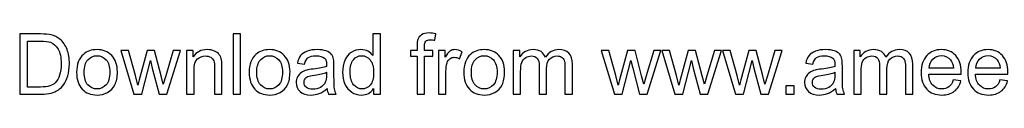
# Model space of a CAD drawing. Header units: millimetres. Extents: x -509 to 694, y -721 to 562.
# Tile 12 of 35: x -95 to 231, y -721 to -700. Entities that reach past the tile are written whole.
import ezdxf

# ---------------------------------------------------------------- set-up
doc = ezdxf.new("R2010")
doc.units = ezdxf.units.MM
doc.header["$MEASUREMENT"] = 0
doc.layers.add('Layer 1', color=7, linetype='Continuous')

msp = doc.modelspace()

# ---------------------------------------------------------------- linework, layer by layer
at = {"layer": 'Layer 1', "color": 250}
for points, knots in [([(-95.38, -720.2886), (-95.38, -720.2886), (-95.38, -700.3763), (-95.38, -700.3763), (-95.38, -700.3763), (-88.5201, -700.3763), (-88.5201, -700.3763), (-86.972, -700.3763), (-85.79, -700.469), (-84.9742, -700.659), (-83.834, -700.9232), (-82.8606, -701.4006), (-82.0541, -702.0866), (-81.002, -702.9766), (-80.2186, -704.1075), (-79.6995, -705.4888), (-79.1757, -706.87), (-78.9162, -708.4506), (-78.9162, -710.2258), (-78.9162, -711.7369), (-79.0923, -713.0764), (-79.4446, -714.2445), (-79.7968, -715.4125), (-80.2511, -716.3812), (-80.8027, -717.146), (-81.3589, -717.9108), (-81.9614, -718.5134), (-82.6196, -718.9491), (-83.2732, -719.3894), (-84.0658, -719.7231), (-84.9928, -719.9502), (-85.9244, -720.1774), (-86.9905, -720.2886), (-88.1956, -720.2886), (-88.1956, -720.2886), (-95.38, -720.2886), (-95.38, -720.2886)], [0, 0, 0, 0, 0.08333333, 0.08333333, 0.08333333, 0.16666667, 0.16666667, 0.16666667, 0.25, 0.25, 0.25, 0.33333333, 0.33333333, 0.33333333, 0.41666667, 0.41666667, 0.41666667, 0.5, 0.5, 0.5, 0.58333333, 0.58333333, 0.58333333, 0.66666667, 0.66666667, 0.66666667, 0.75, 0.75, 0.75, 0.83333333, 0.83333333, 0.83333333, 0.91666667, 0.91666667, 0.91666667, 1, 1, 1, 1]), ([(-24.6393, -720.2886), (-24.6393, -720.2886), (-24.6393, -700.3763), (-24.6393, -700.3763), (-24.6393, -700.3763), (-22.192, -700.3763), (-22.192, -700.3763), (-22.192, -700.3763), (-22.192, -720.2886), (-22.192, -720.2886), (-22.192, -720.2886), (-24.6393, -720.2886), (-24.6393, -720.2886)], [0, 0, 0, 0, 0.25, 0.25, 0.25, 0.5, 0.5, 0.5, 0.75, 0.75, 0.75, 1, 1, 1, 1]), ([(21.846, -720.2886), (21.846, -720.2886), (21.846, -718.4577), (21.846, -718.4577), (20.9329, -719.8807), (19.5887, -720.5945), (17.8135, -720.5945), (16.664, -720.5945), (15.6072, -720.2793), (14.6477, -719.6443), (13.6836, -719.014), (12.9374, -718.1287), (12.4043, -716.9977), (11.8759, -715.8621), (11.6117, -714.5596), (11.6117, -713.0857), (11.6117, -711.6488), (11.8528, -710.3463), (12.3302, -709.1737), (12.8122, -708.0056), (13.5307, -707.1064), (14.4901, -706.4853), (15.445, -705.8596), (16.5203, -705.549), (17.7022, -705.549), (18.5736, -705.549), (19.3477, -705.7344), (20.0244, -706.1006), (20.7011, -706.4668), (21.2527, -706.9488), (21.6791, -707.5375), (21.6791, -707.5375), (21.6791, -700.3763), (21.6791, -700.3763), (21.6791, -700.3763), (24.1265, -700.3763), (24.1265, -700.3763), (24.1265, -700.3763), (24.1265, -720.2886), (24.1265, -720.2886), (24.1265, -720.2886), (21.846, -720.2886), (21.846, -720.2886)], [0, 0, 0, 0, 0.07142857, 0.07142857, 0.07142857, 0.14285714, 0.14285714, 0.14285714, 0.21428571, 0.21428571, 0.21428571, 0.28571429, 0.28571429, 0.28571429, 0.35714286, 0.35714286, 0.35714286, 0.42857143, 0.42857143, 0.42857143, 0.5, 0.5, 0.5, 0.57142857, 0.57142857, 0.57142857, 0.64285714, 0.64285714, 0.64285714, 0.71428571, 0.71428571, 0.71428571, 0.78571429, 0.78571429, 0.78571429, 0.85714286, 0.85714286, 0.85714286, 0.92857143, 0.92857143, 0.92857143, 1, 1, 1, 1]), ([(36.3075, -720.2886), (36.3075, -720.2886), (36.3075, -707.7461), (36.3075, -707.7461), (36.3075, -707.7461), (34.1383, -707.7461), (34.1383, -707.7461), (34.1383, -707.7461), (34.1383, -705.855), (34.1383, -705.855), (34.1383, -705.855), (36.3075, -705.855), (36.3075, -705.855), (36.3075, -705.855), (36.3075, -704.3254), (36.3075, -704.3254), (36.3075, -703.3566), (36.3909, -702.6382), (36.5624, -702.1701), (36.7988, -701.5397), (37.2067, -701.0252), (37.8, -700.6312), (38.3887, -700.2372), (39.2183, -700.0426), (40.2844, -700.0426), (40.975, -700.0426), (41.7352, -700.126), (42.5695, -700.2882), (42.5695, -700.2882), (42.2033, -702.4296), (42.2033, -702.4296), (41.6935, -702.3416), (41.2161, -702.2952), (40.7618, -702.2952), (40.0202, -702.2952), (39.4965, -702.4528), (39.1859, -702.768), (38.88, -703.0832), (38.727, -703.6718), (38.727, -704.534), (38.727, -704.534), (38.727, -705.855), (38.727, -705.855), (38.727, -705.855), (41.5359, -705.855), (41.5359, -705.855), (41.5359, -705.855), (41.5359, -707.7461), (41.5359, -707.7461), (41.5359, -707.7461), (38.7548, -707.7461), (38.7548, -707.7461), (38.7548, -707.7461), (38.7548, -720.2886), (38.7548, -720.2886), (38.7548, -720.2886), (36.3075, -720.2886), (36.3075, -720.2886)], [0, 0, 0, 0, 0.05263158, 0.05263158, 0.05263158, 0.10526316, 0.10526316, 0.10526316, 0.15789474, 0.15789474, 0.15789474, 0.21052632, 0.21052632, 0.21052632, 0.26315789, 0.26315789, 0.26315789, 0.31578947, 0.31578947, 0.31578947, 0.36842105, 0.36842105, 0.36842105, 0.42105263, 0.42105263, 0.42105263, 0.47368421, 0.47368421, 0.47368421, 0.52631579, 0.52631579, 0.52631579, 0.57894737, 0.57894737, 0.57894737, 0.63157895, 0.63157895, 0.63157895, 0.68421053, 0.68421053, 0.68421053, 0.73684211, 0.73684211, 0.73684211, 0.78947368, 0.78947368, 0.78947368, 0.84210526, 0.84210526, 0.84210526, 0.89473684, 0.89473684, 0.89473684, 0.94736842, 0.94736842, 0.94736842, 1, 1, 1, 1]), ([(-92.738, -717.9525), (-92.738, -717.9525), (-88.4923, -717.9525), (-88.4923, -717.9525), (-87.1805, -717.9525), (-86.1515, -717.832), (-85.4053, -717.5863), (-84.659, -717.3407), (-84.0658, -716.9977), (-83.6208, -716.5527), (-82.9997, -715.927), (-82.513, -715.0834), (-82.1654, -714.0266), (-81.8177, -712.9698), (-81.6416, -711.6905), (-81.6416, -710.1841), (-81.6416, -708.0983), (-81.9846, -706.4946), (-82.666, -705.3729), (-83.3473, -704.2512), (-84.177, -703.5003), (-85.155, -703.1203), (-85.8595, -702.8468), (-86.9951, -702.7124), (-88.5618, -702.7124), (-88.5618, -702.7124), (-92.738, -702.7124), (-92.738, -702.7124), (-92.738, -702.7124), (-92.738, -717.9525), (-92.738, -717.9525)], [0, 0, 0, 0, 0.1, 0.1, 0.1, 0.2, 0.2, 0.2, 0.3, 0.3, 0.3, 0.4, 0.4, 0.4, 0.5, 0.5, 0.5, 0.6, 0.6, 0.6, 0.7, 0.7, 0.7, 0.8, 0.8, 0.8, 0.9, 0.9, 0.9, 1, 1, 1, 1]), ([(-76.5199, -713.0718), (-76.5199, -710.4066), (-75.7782, -708.4321), (-74.2904, -707.1481), (-73.0528, -706.0821), (-71.5371, -705.549), (-69.7526, -705.549), (-67.7735, -705.549), (-66.1512, -706.1979), (-64.8904, -707.4958), (-63.6343, -708.789), (-63.004, -710.5827), (-63.004, -712.8678), (-63.004, -714.7219), (-63.2821, -716.1773), (-63.8383, -717.2387), (-64.3945, -718.3001), (-65.2056, -719.1252), (-66.2717, -719.7138), (-67.3331, -720.3025), (-68.4965, -720.5945), (-69.7526, -720.5945), (-71.7735, -720.5945), (-73.4051, -719.9502), (-74.6519, -718.6571), (-75.8988, -717.3639), (-76.5199, -715.5006), (-76.5199, -713.0718)], [0, 0, 0, 0, 0.11111111, 0.11111111, 0.11111111, 0.22222222, 0.22222222, 0.22222222, 0.33333333, 0.33333333, 0.33333333, 0.44444444, 0.44444444, 0.44444444, 0.55555556, 0.55555556, 0.55555556, 0.66666667, 0.66666667, 0.66666667, 0.77777778, 0.77777778, 0.77777778, 0.88888889, 0.88888889, 0.88888889, 1, 1, 1, 1]), ([(-74.0169, -713.0764), (-74.0169, -714.9212), (-73.6137, -716.3024), (-72.8072, -717.2155), (-71.996, -718.1333), (-70.9809, -718.5922), (-69.7526, -718.5922), (-68.5382, -718.5922), (-67.5278, -718.1333), (-66.7167, -717.2109), (-65.9101, -716.2885), (-65.5069, -714.8841), (-65.5069, -712.9976), (-65.5069, -711.2177), (-65.9148, -709.8689), (-66.7259, -708.9558), (-67.5371, -708.0381), (-68.5475, -707.5792), (-69.7526, -707.5792), (-70.9809, -707.5792), (-71.996, -708.0334), (-72.8072, -708.9466), (-73.6137, -709.8597), (-74.0169, -711.2363), (-74.0169, -713.0764)], [0, 0, 0, 0, 0.125, 0.125, 0.125, 0.25, 0.25, 0.25, 0.375, 0.375, 0.375, 0.5, 0.5, 0.5, 0.625, 0.625, 0.625, 0.75, 0.75, 0.75, 0.875, 0.875, 0.875, 1, 1, 1, 1]), ([(-57.5392, -720.2886), (-57.5392, -720.2886), (-61.9008, -705.855), (-61.9008, -705.855), (-61.9008, -705.855), (-59.3422, -705.855), (-59.3422, -705.855), (-59.3422, -705.855), (-57.0386, -714.1842), (-57.0386, -714.1842), (-57.0386, -714.1842), (-56.2228, -717.2851), (-56.2228, -717.2851), (-56.1904, -717.1321), (-55.9401, -716.1402), (-55.4765, -714.3093), (-55.4765, -714.3093), (-53.1915, -705.855), (-53.1915, -705.855), (-53.1915, -705.855), (-50.6839, -705.855), (-50.6839, -705.855), (-50.6839, -705.855), (-48.51, -714.2352), (-48.51, -714.2352), (-48.51, -714.2352), (-47.8009, -716.9838), (-47.8009, -716.9838), (-47.8009, -716.9838), (-46.9712, -714.1981), (-46.9712, -714.1981), (-46.9712, -714.1981), (-44.4775, -705.855), (-44.4775, -705.855), (-44.4775, -705.855), (-42.0997, -705.855), (-42.0997, -705.855), (-42.0997, -705.855), (-46.6282, -720.2886), (-46.6282, -720.2886), (-46.6282, -720.2886), (-49.1589, -720.2886), (-49.1589, -720.2886), (-49.1589, -720.2886), (-51.4487, -711.6534), (-51.4487, -711.6534), (-51.4487, -711.6534), (-52.028, -709.1829), (-52.028, -709.1829), (-52.028, -709.1829), (-54.9481, -720.2886), (-54.9481, -720.2886), (-54.9481, -720.2886), (-57.5392, -720.2886), (-57.5392, -720.2886)], [0, 0, 0, 0, 0.05555556, 0.05555556, 0.05555556, 0.11111111, 0.11111111, 0.11111111, 0.16666667, 0.16666667, 0.16666667, 0.22222222, 0.22222222, 0.22222222, 0.27777778, 0.27777778, 0.27777778, 0.33333333, 0.33333333, 0.33333333, 0.38888889, 0.38888889, 0.38888889, 0.44444444, 0.44444444, 0.44444444, 0.5, 0.5, 0.5, 0.55555556, 0.55555556, 0.55555556, 0.61111111, 0.61111111, 0.61111111, 0.66666667, 0.66666667, 0.66666667, 0.72222222, 0.72222222, 0.72222222, 0.77777778, 0.77777778, 0.77777778, 0.83333333, 0.83333333, 0.83333333, 0.88888889, 0.88888889, 0.88888889, 0.94444444, 0.94444444, 0.94444444, 1, 1, 1, 1]), ([(-40.051, -720.2886), (-40.051, -720.2886), (-40.051, -705.855), (-40.051, -705.855), (-40.051, -705.855), (-37.854, -705.855), (-37.854, -705.855), (-37.854, -705.855), (-37.854, -707.9037), (-37.854, -707.9037), (-36.7972, -706.3324), (-35.2676, -705.549), (-33.2699, -705.549), (-32.3985, -705.549), (-31.6012, -705.7066), (-30.8735, -706.0172), (-30.1458, -706.3277), (-29.5989, -706.7403), (-29.2374, -707.2455), (-28.8758, -707.7507), (-28.6209, -708.3533), (-28.4772, -709.0485), (-28.3891, -709.5028), (-28.3428, -710.2954), (-28.3428, -711.4263), (-28.3428, -711.4263), (-28.3428, -720.2886), (-28.3428, -720.2886), (-28.3428, -720.2886), (-30.7901, -720.2886), (-30.7901, -720.2886), (-30.7901, -720.2886), (-30.7901, -711.519), (-30.7901, -711.519), (-30.7901, -710.5225), (-30.8828, -709.7762), (-31.0729, -709.2849), (-31.2629, -708.7936), (-31.6012, -708.3996), (-32.0833, -708.103), (-32.5653, -707.811), (-33.1355, -707.6626), (-33.7844, -707.6626), (-34.8226, -707.6626), (-35.7172, -707.9917), (-36.4727, -708.6545), (-37.2282, -709.3127), (-37.6037, -710.5688), (-37.6037, -712.4136), (-37.6037, -712.4136), (-37.6037, -720.2886), (-37.6037, -720.2886), (-37.6037, -720.2886), (-40.051, -720.2886), (-40.051, -720.2886)], [0, 0, 0, 0, 0.05555556, 0.05555556, 0.05555556, 0.11111111, 0.11111111, 0.11111111, 0.16666667, 0.16666667, 0.16666667, 0.22222222, 0.22222222, 0.22222222, 0.27777778, 0.27777778, 0.27777778, 0.33333333, 0.33333333, 0.33333333, 0.38888889, 0.38888889, 0.38888889, 0.44444444, 0.44444444, 0.44444444, 0.5, 0.5, 0.5, 0.55555556, 0.55555556, 0.55555556, 0.61111111, 0.61111111, 0.61111111, 0.66666667, 0.66666667, 0.66666667, 0.72222222, 0.72222222, 0.72222222, 0.77777778, 0.77777778, 0.77777778, 0.83333333, 0.83333333, 0.83333333, 0.88888889, 0.88888889, 0.88888889, 0.94444444, 0.94444444, 0.94444444, 1, 1, 1, 1]), ([(-19.3229, -713.0718), (-19.3229, -710.4066), (-18.5812, -708.4321), (-17.0934, -707.1481), (-15.8558, -706.0821), (-14.3401, -705.549), (-12.5556, -705.549), (-10.5765, -705.549), (-8.9542, -706.1979), (-7.6934, -707.4958), (-6.4373, -708.789), (-5.807, -710.5827), (-5.807, -712.8678), (-5.807, -714.7219), (-6.0851, -716.1773), (-6.6413, -717.2387), (-7.1975, -718.3001), (-8.0086, -719.1252), (-9.0747, -719.7138), (-10.1361, -720.3025), (-11.2995, -720.5945), (-12.5556, -720.5945), (-14.5765, -720.5945), (-16.2081, -719.9502), (-17.4549, -718.6571), (-18.7018, -717.3639), (-19.3229, -715.5006), (-19.3229, -713.0718)], [0, 0, 0, 0, 0.11111111, 0.11111111, 0.11111111, 0.22222222, 0.22222222, 0.22222222, 0.33333333, 0.33333333, 0.33333333, 0.44444444, 0.44444444, 0.44444444, 0.55555556, 0.55555556, 0.55555556, 0.66666667, 0.66666667, 0.66666667, 0.77777778, 0.77777778, 0.77777778, 0.88888889, 0.88888889, 0.88888889, 1, 1, 1, 1]), ([(-16.8199, -713.0764), (-16.8199, -714.9212), (-16.4167, -716.3024), (-15.6102, -717.2155), (-14.799, -718.1333), (-13.7839, -718.5922), (-12.5556, -718.5922), (-11.3412, -718.5922), (-10.3308, -718.1333), (-9.5197, -717.2109), (-8.7131, -716.2885), (-8.3099, -714.8841), (-8.3099, -712.9976), (-8.3099, -711.2177), (-8.7178, -709.8689), (-9.5289, -708.9558), (-10.3401, -708.0381), (-11.3505, -707.5792), (-12.5556, -707.5792), (-13.7839, -707.5792), (-14.799, -708.0334), (-15.6102, -708.9466), (-16.4167, -709.8597), (-16.8199, -711.2363), (-16.8199, -713.0764)], [0, 0, 0, 0, 0.125, 0.125, 0.125, 0.25, 0.25, 0.25, 0.375, 0.375, 0.375, 0.5, 0.5, 0.5, 0.625, 0.625, 0.625, 0.75, 0.75, 0.75, 0.875, 0.875, 0.875, 1, 1, 1, 1]), ([(6.49, -718.4809), (5.5815, -719.255), (4.7054, -719.7973), (3.8665, -720.1171), (3.0275, -720.4369), (2.1283, -720.5945), (1.1642, -720.5945), (-0.421, -720.5945), (-1.64, -720.2098), (-2.4928, -719.4357), (-3.3457, -718.6663), (-3.7721, -717.679), (-3.7721, -716.4786), (-3.7721, -715.774), (-3.6099, -715.1298), (-3.2901, -714.5457), (-2.9656, -713.9617), (-2.5438, -713.4982), (-2.0247, -713.1459), (-1.5009, -712.7937), (-0.9169, -712.5248), (-0.2634, -712.3441), (0.2187, -712.2189), (0.9464, -712.0984), (1.9151, -711.9779), (3.8897, -711.7461), (5.3497, -711.4634), (6.2814, -711.1389), (6.2906, -710.8052), (6.2953, -710.592), (6.2953, -710.5039), (6.2953, -709.512), (6.0635, -708.8121), (5.6, -708.4042), (4.9743, -707.8527), (4.0426, -707.5792), (2.8097, -707.5792), (1.6556, -707.5792), (0.8027, -707.7831), (0.2558, -708.1864), (-0.2958, -708.5896), (-0.6991, -709.3035), (-0.9633, -710.3324), (-0.9633, -710.3324), (-3.355, -709.9987), (-3.355, -709.9987), (-3.1371, -708.9744), (-2.7802, -708.1447), (-2.2796, -707.5143), (-1.779, -706.8839), (-1.056, -706.4019), (-0.1104, -706.0589), (0.8305, -705.7205), (1.929, -705.549), (3.1712, -705.549), (4.4042, -705.549), (5.41, -705.6927), (6.184, -705.9847), (6.9535, -706.2767), (7.5236, -706.6383), (7.8851, -707.0786), (8.2466, -707.5189), (8.5016, -708.0752), (8.6499, -708.7472), (8.7287, -709.1644), (8.7704, -709.9153), (8.7704, -710.9953), (8.7704, -710.9953), (8.7704, -714.2398), (8.7704, -714.2398), (8.7704, -716.5064), (8.8214, -717.9386), (8.9234, -718.5458), (9.0207, -719.153), (9.2247, -719.7324), (9.5213, -720.2886), (9.5213, -720.2886), (6.9627, -720.2886), (6.9627, -720.2886), (6.7171, -719.7741), (6.5595, -719.1715), (6.49, -718.4809)], [0, 0, 0, 0, 0.03703704, 0.03703704, 0.03703704, 0.07407407, 0.07407407, 0.07407407, 0.11111111, 0.11111111, 0.11111111, 0.14814815, 0.14814815, 0.14814815, 0.18518519, 0.18518519, 0.18518519, 0.22222222, 0.22222222, 0.22222222, 0.25925926, 0.25925926, 0.25925926, 0.2962963, 0.2962963, 0.2962963, 0.33333333, 0.33333333, 0.33333333, 0.37037037, 0.37037037, 0.37037037, 0.40740741, 0.40740741, 0.40740741, 0.44444444, 0.44444444, 0.44444444, 0.48148148, 0.48148148, 0.48148148, 0.51851852, 0.51851852, 0.51851852, 0.55555556, 0.55555556, 0.55555556, 0.59259259, 0.59259259, 0.59259259, 0.62962963, 0.62962963, 0.62962963, 0.66666667, 0.66666667, 0.66666667, 0.7037037, 0.7037037, 0.7037037, 0.74074074, 0.74074074, 0.74074074, 0.77777778, 0.77777778, 0.77777778, 0.81481481, 0.81481481, 0.81481481, 0.85185185, 0.85185185, 0.85185185, 0.88888889, 0.88888889, 0.88888889, 0.92592593, 0.92592593, 0.92592593, 0.96296296, 0.96296296, 0.96296296, 1, 1, 1, 1]), ([(14.1147, -713.0903), (14.1147, -714.9351), (14.504, -716.3117), (15.2874, -717.2248), (16.0661, -718.1379), (16.9884, -718.5922), (18.0499, -718.5922), (19.1206, -718.5922), (20.0291, -718.1565), (20.7799, -717.2851), (21.5262, -716.4137), (21.9016, -715.0834), (21.9016, -713.2943), (21.9016, -711.329), (21.5216, -709.8828), (20.7568, -708.9605), (19.9966, -708.0381), (19.0557, -707.5792), (17.9386, -707.5792), (16.8494, -707.5792), (15.9409, -708.0195), (15.2086, -708.9048), (14.4809, -709.7901), (14.1147, -711.1853), (14.1147, -713.0903)], [0, 0, 0, 0, 0.125, 0.125, 0.125, 0.25, 0.25, 0.25, 0.375, 0.375, 0.375, 0.5, 0.5, 0.5, 0.625, 0.625, 0.625, 0.75, 0.75, 0.75, 0.875, 0.875, 0.875, 1, 1, 1, 1]), ([(43.4224, -720.2886), (43.4224, -720.2886), (43.4224, -705.855), (43.4224, -705.855), (43.4224, -705.855), (45.6194, -705.855), (45.6194, -705.855), (45.6194, -705.855), (45.6194, -708.0659), (45.6194, -708.0659), (46.1803, -707.0415), (46.6994, -706.3648), (47.1768, -706.0404), (47.6542, -705.7113), (48.178, -705.549), (48.7481, -705.549), (49.5731, -705.549), (50.4121, -705.8086), (51.2649, -706.3231), (51.2649, -706.3231), (50.3935, -708.5804), (50.3935, -708.5804), (49.8003, -708.2467), (49.207, -708.0798), (48.6137, -708.0798), (48.0806, -708.0798), (47.6032, -708.242), (47.1814, -708.5618), (46.7596, -708.8817), (46.4584, -709.3266), (46.2776, -709.8967), (46.0041, -710.7635), (45.8697, -711.7137), (45.8697, -712.7473), (45.8697, -712.7473), (45.8697, -720.2886), (45.8697, -720.2886), (45.8697, -720.2886), (43.4224, -720.2886), (43.4224, -720.2886)], [0, 0, 0, 0, 0.07692308, 0.07692308, 0.07692308, 0.15384615, 0.15384615, 0.15384615, 0.23076923, 0.23076923, 0.23076923, 0.30769231, 0.30769231, 0.30769231, 0.38461538, 0.38461538, 0.38461538, 0.46153846, 0.46153846, 0.46153846, 0.53846154, 0.53846154, 0.53846154, 0.61538462, 0.61538462, 0.61538462, 0.69230769, 0.69230769, 0.69230769, 0.76923077, 0.76923077, 0.76923077, 0.84615385, 0.84615385, 0.84615385, 0.92307692, 0.92307692, 0.92307692, 1, 1, 1, 1]), ([(51.7933, -713.0718), (51.7933, -710.4066), (52.535, -708.4321), (54.0228, -707.1481), (55.2604, -706.0821), (56.7761, -705.549), (58.5606, -705.549), (60.5397, -705.549), (62.162, -706.1979), (63.4228, -707.4958), (64.6789, -708.789), (65.3092, -710.5827), (65.3092, -712.8678), (65.3092, -714.7219), (65.0311, -716.1773), (64.4749, -717.2387), (63.9187, -718.3001), (63.1076, -719.1252), (62.0415, -719.7138), (60.9801, -720.3025), (59.8167, -720.5945), (58.5606, -720.5945), (56.5397, -720.5945), (54.9081, -719.9502), (53.6613, -718.6571), (52.4144, -717.3639), (51.7933, -715.5006), (51.7933, -713.0718)], [0, 0, 0, 0, 0.11111111, 0.11111111, 0.11111111, 0.22222222, 0.22222222, 0.22222222, 0.33333333, 0.33333333, 0.33333333, 0.44444444, 0.44444444, 0.44444444, 0.55555556, 0.55555556, 0.55555556, 0.66666667, 0.66666667, 0.66666667, 0.77777778, 0.77777778, 0.77777778, 0.88888889, 0.88888889, 0.88888889, 1, 1, 1, 1]), ([(54.2963, -713.0764), (54.2963, -714.9212), (54.6995, -716.3024), (55.506, -717.2155), (56.3172, -718.1333), (57.3323, -718.5922), (58.5606, -718.5922), (59.775, -718.5922), (60.7854, -718.1333), (61.5965, -717.2109), (62.4031, -716.2885), (62.8063, -714.8841), (62.8063, -712.9976), (62.8063, -711.2177), (62.3984, -709.8689), (61.5873, -708.9558), (60.7761, -708.0381), (59.7657, -707.5792), (58.5606, -707.5792), (57.3323, -707.5792), (56.3172, -708.0334), (55.506, -708.9466), (54.6995, -709.8597), (54.2963, -711.2363), (54.2963, -713.0764)], [0, 0, 0, 0, 0.125, 0.125, 0.125, 0.25, 0.25, 0.25, 0.375, 0.375, 0.375, 0.5, 0.5, 0.5, 0.625, 0.625, 0.625, 0.75, 0.75, 0.75, 0.875, 0.875, 0.875, 1, 1, 1, 1]), ([(68.1784, -720.2886), (68.1784, -720.2886), (68.1784, -705.855), (68.1784, -705.855), (68.1784, -705.855), (70.3754, -705.855), (70.3754, -705.855), (70.3754, -705.855), (70.3754, -707.8944), (70.3754, -707.8944), (70.825, -707.1899), (71.4276, -706.6197), (72.1785, -706.1933), (72.9294, -705.7622), (73.7822, -705.549), (74.7417, -705.549), (75.8077, -705.549), (76.6838, -705.7715), (77.3651, -706.2119), (78.0465, -706.6568), (78.5285, -707.2733), (78.8066, -708.0705), (79.9561, -706.388), (81.444, -705.549), (83.2795, -705.549), (84.7164, -705.549), (85.8242, -705.943), (86.5936, -706.7356), (87.3676, -707.5282), (87.757, -708.7472), (87.757, -710.3927), (87.757, -710.3927), (87.757, -720.2886), (87.757, -720.2886), (87.757, -720.2886), (85.3097, -720.2886), (85.3097, -720.2886), (85.3097, -720.2886), (85.3097, -711.2038), (85.3097, -711.2038), (85.3097, -710.2305), (85.2262, -709.5259), (85.0686, -709.0949), (84.911, -708.6638), (84.6237, -708.3208), (84.2019, -708.0566), (83.7847, -707.7924), (83.2934, -707.6626), (82.7326, -707.6626), (81.7128, -707.6626), (80.8693, -708.001), (80.1972, -708.6731), (79.5251, -709.3498), (79.1914, -710.4298), (79.1914, -711.913), (79.1914, -711.913), (79.1914, -720.2886), (79.1914, -720.2886), (79.1914, -720.2886), (76.744, -720.2886), (76.744, -720.2886), (76.744, -720.2886), (76.744, -710.9211), (76.744, -710.9211), (76.744, -709.8365), (76.5447, -709.0207), (76.1461, -708.4784), (75.7475, -707.9361), (75.0939, -707.6626), (74.1901, -707.6626), (73.5041, -707.6626), (72.8691, -707.8434), (72.2851, -708.2049), (71.7011, -708.5665), (71.2793, -709.0949), (71.0151, -709.7948), (70.7555, -710.49), (70.6257, -711.4958), (70.6257, -712.8076), (70.6257, -712.8076), (70.6257, -720.2886), (70.6257, -720.2886), (70.6257, -720.2886), (68.1784, -720.2886), (68.1784, -720.2886)], [0, 0, 0, 0, 0.03571429, 0.03571429, 0.03571429, 0.07142857, 0.07142857, 0.07142857, 0.10714286, 0.10714286, 0.10714286, 0.14285714, 0.14285714, 0.14285714, 0.17857143, 0.17857143, 0.17857143, 0.21428571, 0.21428571, 0.21428571, 0.25, 0.25, 0.25, 0.28571429, 0.28571429, 0.28571429, 0.32142857, 0.32142857, 0.32142857, 0.35714286, 0.35714286, 0.35714286, 0.39285714, 0.39285714, 0.39285714, 0.42857143, 0.42857143, 0.42857143, 0.46428571, 0.46428571, 0.46428571, 0.5, 0.5, 0.5, 0.53571429, 0.53571429, 0.53571429, 0.57142857, 0.57142857, 0.57142857, 0.60714286, 0.60714286, 0.60714286, 0.64285714, 0.64285714, 0.64285714, 0.67857143, 0.67857143, 0.67857143, 0.71428571, 0.71428571, 0.71428571, 0.75, 0.75, 0.75, 0.78571429, 0.78571429, 0.78571429, 0.82142857, 0.82142857, 0.82142857, 0.85714286, 0.85714286, 0.85714286, 0.89285714, 0.89285714, 0.89285714, 0.92857143, 0.92857143, 0.92857143, 0.96428571, 0.96428571, 0.96428571, 1, 1, 1, 1]), ([(101.6668, -720.2886), (101.6668, -720.2886), (97.3052, -705.855), (97.3052, -705.855), (97.3052, -705.855), (99.8638, -705.855), (99.8638, -705.855), (99.8638, -705.855), (102.1674, -714.1842), (102.1674, -714.1842), (102.1674, -714.1842), (102.9832, -717.2851), (102.9832, -717.2851), (103.0156, -717.1321), (103.2659, -716.1402), (103.7295, -714.3093), (103.7295, -714.3093), (106.0145, -705.855), (106.0145, -705.855), (106.0145, -705.855), (108.5221, -705.855), (108.5221, -705.855), (108.5221, -705.855), (110.696, -714.2352), (110.696, -714.2352), (110.696, -714.2352), (111.4051, -716.9838), (111.4051, -716.9838), (111.4051, -716.9838), (112.2348, -714.1981), (112.2348, -714.1981), (112.2348, -714.1981), (114.7285, -705.855), (114.7285, -705.855), (114.7285, -705.855), (117.1063, -705.855), (117.1063, -705.855), (117.1063, -705.855), (112.5778, -720.2886), (112.5778, -720.2886), (112.5778, -720.2886), (110.0471, -720.2886), (110.0471, -720.2886), (110.0471, -720.2886), (107.7573, -711.6534), (107.7573, -711.6534), (107.7573, -711.6534), (107.178, -709.1829), (107.178, -709.1829), (107.178, -709.1829), (104.2579, -720.2886), (104.2579, -720.2886), (104.2579, -720.2886), (101.6668, -720.2886), (101.6668, -720.2886)], [0, 0, 0, 0, 0.05555556, 0.05555556, 0.05555556, 0.11111111, 0.11111111, 0.11111111, 0.16666667, 0.16666667, 0.16666667, 0.22222222, 0.22222222, 0.22222222, 0.27777778, 0.27777778, 0.27777778, 0.33333333, 0.33333333, 0.33333333, 0.38888889, 0.38888889, 0.38888889, 0.44444444, 0.44444444, 0.44444444, 0.5, 0.5, 0.5, 0.55555556, 0.55555556, 0.55555556, 0.61111111, 0.61111111, 0.61111111, 0.66666667, 0.66666667, 0.66666667, 0.72222222, 0.72222222, 0.72222222, 0.77777778, 0.77777778, 0.77777778, 0.83333333, 0.83333333, 0.83333333, 0.88888889, 0.88888889, 0.88888889, 0.94444444, 0.94444444, 0.94444444, 1, 1, 1, 1]), ([(121.7506, -720.2886), (121.7506, -720.2886), (117.389, -705.855), (117.389, -705.855), (117.389, -705.855), (119.9476, -705.855), (119.9476, -705.855), (119.9476, -705.855), (122.2512, -714.1842), (122.2512, -714.1842), (122.2512, -714.1842), (123.067, -717.2851), (123.067, -717.2851), (123.0994, -717.1321), (123.3497, -716.1402), (123.8133, -714.3093), (123.8133, -714.3093), (126.0983, -705.855), (126.0983, -705.855), (126.0983, -705.855), (128.6059, -705.855), (128.6059, -705.855), (128.6059, -705.855), (130.7798, -714.2352), (130.7798, -714.2352), (130.7798, -714.2352), (131.4889, -716.9838), (131.4889, -716.9838), (131.4889, -716.9838), (132.3186, -714.1981), (132.3186, -714.1981), (132.3186, -714.1981), (134.8123, -705.855), (134.8123, -705.855), (134.8123, -705.855), (137.1901, -705.855), (137.1901, -705.855), (137.1901, -705.855), (132.6616, -720.2886), (132.6616, -720.2886), (132.6616, -720.2886), (130.1309, -720.2886), (130.1309, -720.2886), (130.1309, -720.2886), (127.8411, -711.6534), (127.8411, -711.6534), (127.8411, -711.6534), (127.2618, -709.1829), (127.2618, -709.1829), (127.2618, -709.1829), (124.3417, -720.2886), (124.3417, -720.2886), (124.3417, -720.2886), (121.7506, -720.2886), (121.7506, -720.2886)], [0, 0, 0, 0, 0.05555556, 0.05555556, 0.05555556, 0.11111111, 0.11111111, 0.11111111, 0.16666667, 0.16666667, 0.16666667, 0.22222222, 0.22222222, 0.22222222, 0.27777778, 0.27777778, 0.27777778, 0.33333333, 0.33333333, 0.33333333, 0.38888889, 0.38888889, 0.38888889, 0.44444444, 0.44444444, 0.44444444, 0.5, 0.5, 0.5, 0.55555556, 0.55555556, 0.55555556, 0.61111111, 0.61111111, 0.61111111, 0.66666667, 0.66666667, 0.66666667, 0.72222222, 0.72222222, 0.72222222, 0.77777778, 0.77777778, 0.77777778, 0.83333333, 0.83333333, 0.83333333, 0.88888889, 0.88888889, 0.88888889, 0.94444444, 0.94444444, 0.94444444, 1, 1, 1, 1]), ([(141.8344, -720.2886), (141.8344, -720.2886), (137.4728, -705.855), (137.4728, -705.855), (137.4728, -705.855), (140.0314, -705.855), (140.0314, -705.855), (140.0314, -705.855), (142.335, -714.1842), (142.335, -714.1842), (142.335, -714.1842), (143.1508, -717.2851), (143.1508, -717.2851), (143.1832, -717.1321), (143.4335, -716.1402), (143.8971, -714.3093), (143.8971, -714.3093), (146.1821, -705.855), (146.1821, -705.855), (146.1821, -705.855), (148.6897, -705.855), (148.6897, -705.855), (148.6897, -705.855), (150.8636, -714.2352), (150.8636, -714.2352), (150.8636, -714.2352), (151.5727, -716.9838), (151.5727, -716.9838), (151.5727, -716.9838), (152.4024, -714.1981), (152.4024, -714.1981), (152.4024, -714.1981), (154.8961, -705.855), (154.8961, -705.855), (154.8961, -705.855), (157.2739, -705.855), (157.2739, -705.855), (157.2739, -705.855), (152.7454, -720.2886), (152.7454, -720.2886), (152.7454, -720.2886), (150.2147, -720.2886), (150.2147, -720.2886), (150.2147, -720.2886), (147.9249, -711.6534), (147.9249, -711.6534), (147.9249, -711.6534), (147.3456, -709.1829), (147.3456, -709.1829), (147.3456, -709.1829), (144.4255, -720.2886), (144.4255, -720.2886), (144.4255, -720.2886), (141.8344, -720.2886), (141.8344, -720.2886)], [0, 0, 0, 0, 0.05555556, 0.05555556, 0.05555556, 0.11111111, 0.11111111, 0.11111111, 0.16666667, 0.16666667, 0.16666667, 0.22222222, 0.22222222, 0.22222222, 0.27777778, 0.27777778, 0.27777778, 0.33333333, 0.33333333, 0.33333333, 0.38888889, 0.38888889, 0.38888889, 0.44444444, 0.44444444, 0.44444444, 0.5, 0.5, 0.5, 0.55555556, 0.55555556, 0.55555556, 0.61111111, 0.61111111, 0.61111111, 0.66666667, 0.66666667, 0.66666667, 0.72222222, 0.72222222, 0.72222222, 0.77777778, 0.77777778, 0.77777778, 0.83333333, 0.83333333, 0.83333333, 0.88888889, 0.88888889, 0.88888889, 0.94444444, 0.94444444, 0.94444444, 1, 1, 1, 1]), ([(174.9429, -718.4809), (174.0344, -719.255), (173.1583, -719.7973), (172.3194, -720.1171), (171.4804, -720.4369), (170.5812, -720.5945), (169.6171, -720.5945), (168.0319, -720.5945), (166.8129, -720.2098), (165.9601, -719.4357), (165.1072, -718.6663), (164.6808, -717.679), (164.6808, -716.4786), (164.6808, -715.774), (164.843, -715.1298), (165.1628, -714.5457), (165.4873, -713.9617), (165.9091, -713.4982), (166.4282, -713.1459), (166.952, -712.7937), (167.536, -712.5248), (168.1895, -712.3441), (168.6716, -712.2189), (169.3993, -712.0984), (170.368, -711.9779), (172.3426, -711.7461), (173.8026, -711.4634), (174.7343, -711.1389), (174.7435, -710.8052), (174.7482, -710.592), (174.7482, -710.5039), (174.7482, -709.512), (174.5164, -708.8121), (174.0529, -708.4042), (173.4272, -707.8527), (172.4955, -707.5792), (171.2626, -707.5792), (170.1085, -707.5792), (169.2556, -707.7831), (168.7087, -708.1864), (168.1571, -708.5896), (167.7538, -709.3035), (167.4896, -710.3324), (167.4896, -710.3324), (165.0979, -709.9987), (165.0979, -709.9987), (165.3158, -708.9744), (165.6727, -708.1447), (166.1733, -707.5143), (166.6739, -706.8839), (167.3969, -706.4019), (168.3425, -706.0589), (169.2834, -705.7205), (170.3819, -705.549), (171.6241, -705.549), (172.8571, -705.549), (173.8629, -705.6927), (174.6369, -705.9847), (175.4064, -706.2767), (175.9765, -706.6383), (176.338, -707.0786), (176.6995, -707.5189), (176.9545, -708.0752), (177.1028, -708.7472), (177.1816, -709.1644), (177.2233, -709.9153), (177.2233, -710.9953), (177.2233, -710.9953), (177.2233, -714.2398), (177.2233, -714.2398), (177.2233, -716.5064), (177.2743, -717.9386), (177.3763, -718.5458), (177.4736, -719.153), (177.6776, -719.7324), (177.9742, -720.2886), (177.9742, -720.2886), (175.4156, -720.2886), (175.4156, -720.2886), (175.17, -719.7741), (175.0124, -719.1715), (174.9429, -718.4809)], [0, 0, 0, 0, 0.03703704, 0.03703704, 0.03703704, 0.07407407, 0.07407407, 0.07407407, 0.11111111, 0.11111111, 0.11111111, 0.14814815, 0.14814815, 0.14814815, 0.18518519, 0.18518519, 0.18518519, 0.22222222, 0.22222222, 0.22222222, 0.25925926, 0.25925926, 0.25925926, 0.2962963, 0.2962963, 0.2962963, 0.33333333, 0.33333333, 0.33333333, 0.37037037, 0.37037037, 0.37037037, 0.40740741, 0.40740741, 0.40740741, 0.44444444, 0.44444444, 0.44444444, 0.48148148, 0.48148148, 0.48148148, 0.51851852, 0.51851852, 0.51851852, 0.55555556, 0.55555556, 0.55555556, 0.59259259, 0.59259259, 0.59259259, 0.62962963, 0.62962963, 0.62962963, 0.66666667, 0.66666667, 0.66666667, 0.7037037, 0.7037037, 0.7037037, 0.74074074, 0.74074074, 0.74074074, 0.77777778, 0.77777778, 0.77777778, 0.81481481, 0.81481481, 0.81481481, 0.85185185, 0.85185185, 0.85185185, 0.88888889, 0.88888889, 0.88888889, 0.92592593, 0.92592593, 0.92592593, 0.96296296, 0.96296296, 0.96296296, 1, 1, 1, 1]), ([(180.9824, -720.2886), (180.9824, -720.2886), (180.9824, -705.855), (180.9824, -705.855), (180.9824, -705.855), (183.1794, -705.855), (183.1794, -705.855), (183.1794, -705.855), (183.1794, -707.8944), (183.1794, -707.8944), (183.629, -707.1899), (184.2316, -706.6197), (184.9825, -706.1933), (185.7334, -705.7622), (186.5862, -705.549), (187.5457, -705.549), (188.6117, -705.549), (189.4878, -705.7715), (190.1691, -706.2119), (190.8505, -706.6568), (191.3325, -707.2733), (191.6106, -708.0705), (192.7601, -706.388), (194.248, -705.549), (196.0835, -705.549), (197.5204, -705.549), (198.6282, -705.943), (199.3976, -706.7356), (200.1716, -707.5282), (200.561, -708.7472), (200.561, -710.3927), (200.561, -710.3927), (200.561, -720.2886), (200.561, -720.2886), (200.561, -720.2886), (198.1137, -720.2886), (198.1137, -720.2886), (198.1137, -720.2886), (198.1137, -711.2038), (198.1137, -711.2038), (198.1137, -710.2305), (198.0302, -709.5259), (197.8726, -709.0949), (197.715, -708.6638), (197.4277, -708.3208), (197.0059, -708.0566), (196.5887, -707.7924), (196.0974, -707.6626), (195.5366, -707.6626), (194.5168, -707.6626), (193.6733, -708.001), (193.0012, -708.6731), (192.3291, -709.3498), (191.9954, -710.4298), (191.9954, -711.913), (191.9954, -711.913), (191.9954, -720.2886), (191.9954, -720.2886), (191.9954, -720.2886), (189.548, -720.2886), (189.548, -720.2886), (189.548, -720.2886), (189.548, -710.9211), (189.548, -710.9211), (189.548, -709.8365), (189.3487, -709.0207), (188.9501, -708.4784), (188.5515, -707.9361), (187.8979, -707.6626), (186.9941, -707.6626), (186.3081, -707.6626), (185.6731, -707.8434), (185.0891, -708.2049), (184.5051, -708.5665), (184.0833, -709.0949), (183.8191, -709.7948), (183.5595, -710.49), (183.4297, -711.4958), (183.4297, -712.8076), (183.4297, -712.8076), (183.4297, -720.2886), (183.4297, -720.2886), (183.4297, -720.2886), (180.9824, -720.2886), (180.9824, -720.2886)], [0, 0, 0, 0, 0.03571429, 0.03571429, 0.03571429, 0.07142857, 0.07142857, 0.07142857, 0.10714286, 0.10714286, 0.10714286, 0.14285714, 0.14285714, 0.14285714, 0.17857143, 0.17857143, 0.17857143, 0.21428571, 0.21428571, 0.21428571, 0.25, 0.25, 0.25, 0.28571429, 0.28571429, 0.28571429, 0.32142857, 0.32142857, 0.32142857, 0.35714286, 0.35714286, 0.35714286, 0.39285714, 0.39285714, 0.39285714, 0.42857143, 0.42857143, 0.42857143, 0.46428571, 0.46428571, 0.46428571, 0.5, 0.5, 0.5, 0.53571429, 0.53571429, 0.53571429, 0.57142857, 0.57142857, 0.57142857, 0.60714286, 0.60714286, 0.60714286, 0.64285714, 0.64285714, 0.64285714, 0.67857143, 0.67857143, 0.67857143, 0.71428571, 0.71428571, 0.71428571, 0.75, 0.75, 0.75, 0.78571429, 0.78571429, 0.78571429, 0.82142857, 0.82142857, 0.82142857, 0.85714286, 0.85714286, 0.85714286, 0.89285714, 0.89285714, 0.89285714, 0.92857143, 0.92857143, 0.92857143, 0.96428571, 0.96428571, 0.96428571, 1, 1, 1, 1]), ([(213.9934, -715.6164), (213.9934, -715.6164), (216.5242, -715.9502), (216.5242, -715.9502), (216.1302, -717.4195), (215.3932, -718.5643), (214.3179, -719.3755), (213.2425, -720.1866), (211.8705, -720.5945), (210.1973, -720.5945), (208.0929, -720.5945), (206.4243, -719.9456), (205.1914, -718.6478), (203.9585, -717.3546), (203.342, -715.533), (203.342, -713.1923), (203.342, -710.7728), (203.9631, -708.8909), (205.2099, -707.556), (206.4568, -706.2165), (208.0744, -705.549), (210.0629, -705.549), (211.9864, -705.549), (213.5577, -706.2026), (214.7767, -707.5143), (215.9958, -708.826), (216.6076, -710.6708), (216.6076, -713.0486), (216.6076, -713.1923), (216.603, -713.4101), (216.5937, -713.6975), (216.5937, -713.6975), (205.8449, -713.6975), (205.8449, -713.6975), (205.9376, -715.2781), (206.3826, -716.4925), (207.1891, -717.3314), (207.991, -718.1704), (208.9968, -718.5922), (210.1973, -718.5922), (211.0918, -718.5922), (211.8566, -718.3558), (212.487, -717.883), (213.122, -717.4102), (213.6226, -716.6547), (213.9934, -715.6164)], [0, 0, 0, 0, 0.06666667, 0.06666667, 0.06666667, 0.13333333, 0.13333333, 0.13333333, 0.2, 0.2, 0.2, 0.26666667, 0.26666667, 0.26666667, 0.33333333, 0.33333333, 0.33333333, 0.4, 0.4, 0.4, 0.46666667, 0.46666667, 0.46666667, 0.53333333, 0.53333333, 0.53333333, 0.6, 0.6, 0.6, 0.66666667, 0.66666667, 0.66666667, 0.73333333, 0.73333333, 0.73333333, 0.8, 0.8, 0.8, 0.86666667, 0.86666667, 0.86666667, 0.93333333, 0.93333333, 0.93333333, 1, 1, 1, 1]), ([(205.984, -711.6952), (205.984, -711.6952), (214.0212, -711.6952), (214.0212, -711.6952), (213.9146, -710.4808), (213.6041, -709.5723), (213.0988, -708.9651), (212.3248, -708.0242), (211.3143, -707.5514), (210.0768, -707.5514), (208.9551, -707.5514), (208.0142, -707.9268), (207.2494, -708.6777), (206.4892, -709.4286), (206.0674, -710.4344), (205.984, -711.6952)], [0, 0, 0, 0, 0.2, 0.2, 0.2, 0.4, 0.4, 0.4, 0.6, 0.6, 0.6, 0.8, 0.8, 0.8, 1, 1, 1, 1]), ([(229.4607, -715.6164), (229.4607, -715.6164), (231.9915, -715.9502), (231.9915, -715.9502), (231.5975, -717.4195), (230.8605, -718.5643), (229.7852, -719.3755), (228.7098, -720.1866), (227.3378, -720.5945), (225.6646, -720.5945), (223.5602, -720.5945), (221.8916, -719.9456), (220.6587, -718.6478), (219.4258, -717.3546), (218.8093, -715.533), (218.8093, -713.1923), (218.8093, -710.7728), (219.4304, -708.8909), (220.6772, -707.556), (221.9241, -706.2165), (223.5417, -705.549), (225.5302, -705.549), (227.4537, -705.549), (229.025, -706.2026), (230.244, -707.5143), (231.4631, -708.826), (232.0749, -710.6708), (232.0749, -713.0486), (232.0749, -713.1923), (232.0703, -713.4101), (232.061, -713.6975), (232.061, -713.6975), (221.3122, -713.6975), (221.3122, -713.6975), (221.4049, -715.2781), (221.8499, -716.4925), (222.6564, -717.3314), (223.4583, -718.1704), (224.4641, -718.5922), (225.6646, -718.5922), (226.5591, -718.5922), (227.3239, -718.3558), (227.9543, -717.883), (228.5893, -717.4102), (229.0899, -716.6547), (229.4607, -715.6164)], [0, 0, 0, 0, 0.06666667, 0.06666667, 0.06666667, 0.13333333, 0.13333333, 0.13333333, 0.2, 0.2, 0.2, 0.26666667, 0.26666667, 0.26666667, 0.33333333, 0.33333333, 0.33333333, 0.4, 0.4, 0.4, 0.46666667, 0.46666667, 0.46666667, 0.53333333, 0.53333333, 0.53333333, 0.6, 0.6, 0.6, 0.66666667, 0.66666667, 0.66666667, 0.73333333, 0.73333333, 0.73333333, 0.8, 0.8, 0.8, 0.86666667, 0.86666667, 0.86666667, 0.93333333, 0.93333333, 0.93333333, 1, 1, 1, 1]), ([(221.4513, -711.6952), (221.4513, -711.6952), (229.4885, -711.6952), (229.4885, -711.6952), (229.3819, -710.4808), (229.0714, -709.5723), (228.5661, -708.9651), (227.7921, -708.0242), (226.7816, -707.5514), (225.5441, -707.5514), (224.4224, -707.5514), (223.4815, -707.9268), (222.7167, -708.6777), (221.9565, -709.4286), (221.5347, -710.4344), (221.4513, -711.6952)], [0, 0, 0, 0, 0.2, 0.2, 0.2, 0.4, 0.4, 0.4, 0.6, 0.6, 0.6, 0.8, 0.8, 0.8, 1, 1, 1, 1]), ([(6.2953, -713.0579), (5.4053, -713.4194), (4.0704, -713.7253), (2.2906, -713.9756), (1.2801, -714.1193), (0.5663, -714.2815), (0.1492, -714.4623), (-0.268, -714.6431), (-0.5878, -714.9073), (-0.8149, -715.2503), (-1.0421, -715.5979), (-1.1579, -715.9826), (-1.1579, -716.409), (-1.1579, -717.0533), (-0.9123, -717.5956), (-0.4163, -718.0267), (0.0796, -718.4577), (0.8027, -718.6756), (1.7529, -718.6756), (2.6938, -718.6756), (3.5328, -718.4716), (4.2697, -718.0591), (5.0021, -717.6512), (5.5444, -717.0904), (5.8874, -716.3812), (6.1516, -715.8296), (6.2814, -715.0185), (6.2814, -713.9478), (6.2814, -713.9478), (6.2953, -713.0579), (6.2953, -713.0579)], [0, 0, 0, 0, 0.1, 0.1, 0.1, 0.2, 0.2, 0.2, 0.3, 0.3, 0.3, 0.4, 0.4, 0.4, 0.5, 0.5, 0.5, 0.6, 0.6, 0.6, 0.7, 0.7, 0.7, 0.8, 0.8, 0.8, 0.9, 0.9, 0.9, 1, 1, 1, 1]), ([(174.7482, -713.0579), (173.8582, -713.4194), (172.5233, -713.7253), (170.7435, -713.9756), (169.733, -714.1193), (169.0192, -714.2815), (168.6021, -714.4623), (168.1849, -714.6431), (167.8651, -714.9073), (167.638, -715.2503), (167.4108, -715.5979), (167.295, -715.9826), (167.295, -716.409), (167.295, -717.0533), (167.5406, -717.5956), (168.0366, -718.0267), (168.5325, -718.4577), (169.2556, -718.6756), (170.2058, -718.6756), (171.1467, -718.6756), (171.9857, -718.4716), (172.7226, -718.0591), (173.455, -717.6512), (173.9973, -717.0904), (174.3403, -716.3812), (174.6045, -715.8296), (174.7343, -715.0185), (174.7343, -713.9478), (174.7343, -713.9478), (174.7482, -713.0579), (174.7482, -713.0579)], [0, 0, 0, 0, 0.1, 0.1, 0.1, 0.2, 0.2, 0.2, 0.3, 0.3, 0.3, 0.4, 0.4, 0.4, 0.5, 0.5, 0.5, 0.6, 0.6, 0.6, 0.7, 0.7, 0.7, 0.8, 0.8, 0.8, 0.9, 0.9, 0.9, 1, 1, 1, 1]), ([(158.4837, -720.2886), (158.4837, -720.2886), (158.4837, -717.5075), (158.4837, -717.5075), (158.4837, -717.5075), (161.2647, -717.5075), (161.2647, -717.5075), (161.2647, -717.5075), (161.2647, -720.2886), (161.2647, -720.2886), (161.2647, -720.2886), (158.4837, -720.2886), (158.4837, -720.2886)], [0, 0, 0, 0, 0.25, 0.25, 0.25, 0.5, 0.5, 0.5, 0.75, 0.75, 0.75, 1, 1, 1, 1])]:
    msp.add_open_spline(points, degree=3, knots=knots, dxfattribs=at)

doc.saveas('drawing.dxf')
